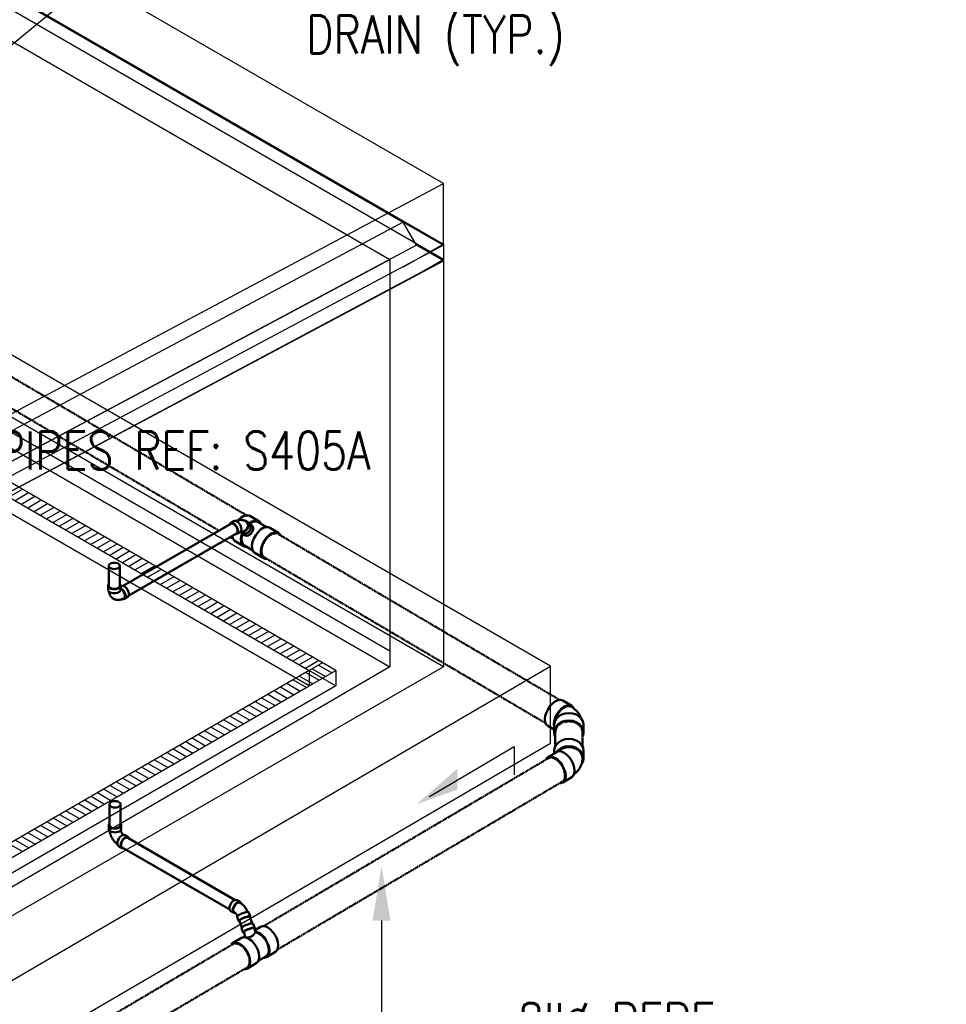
# Model space of a CAD drawing. Header units: inches. Extents: x -18562 to 16489, y -557 to 707.
# Tile 24 of 26: x 1898 to 2192, y -49 to 263. Entities that reach past the tile are written whole.
import ezdxf
from ezdxf import colors
from ezdxf.entities.mleader import LeaderData, LeaderLine
from ezdxf.math import Vec2, Vec3

# ---------------------------------------------------------------- set-up
doc = ezdxf.new("R2010")
doc.units = ezdxf.units.IN
doc.header["$LTSCALE"] = 0.5
doc.header["$MEASUREMENT"] = 0
doc.linetypes.add('Dash - 1_16_', pattern=[0.1875, 0.125, -0.0625])
doc.linetypes.add('Dot 1_32_', pattern=[0.03125, 0, -0.03125])
for name, color, linetype in [('M-DETL-LIGHT', 1, 'Continuous'), ('M-SECT-PATT', 8, 'Continuous'), ('P-PIPE', 3, 'Continuous'), ('P-SANR-FIXT', 6, 'Continuous'), ('S-ANNO-DIMS', 1, 'Continuous')]:
    doc.layers.add(name, color=color, linetype=linetype)
doc.styles.add('Annotative', font='romans.shx', dxfattribs={"width": 0.8, "height": 0.125})

# ---------------------------------------------------------------- blocks, each defined once
blk = doc.blocks.new('Bend - PVC - Sch 40 - DWV_USACE - Standard-1118569-DRAINAGE ISOMETRIC')
at = {"layer": 'P-PIPE', "color": 90, "lineweight": 50}
for p, q in [((2636.02, -279.37), (2633.16, -277.68)), ((2628.47, -285.72), (2630.46, -286.9)), ((2630.46, -285.44), (2630.46, -287.79)), ((2639.78, -287.79), (2639.78, -285.44))]:
    blk.add_line(p, q, dxfattribs=at)
for points in [[(2627.54, -283.63, 0), (2627.66, -282.58, 0), (2627.99, -281.48, 0), (2628.52, -280.4, 0), (2629.2, -279.4, 0), (2630, -278.56, 0), (2630.85, -277.94, 0), (2631.7, -277.57, 0), (2632.5, -277.48, 0), (2633.16, -277.68, 0)], [(2636.7, -280.22, 0), (2636.52, -279.83, 0), (2636, -279.35, 0), (2635.32, -279.15, 0), (2634.53, -279.24, 0), (2633.68, -279.6, 0), (2632.83, -280.23, 0), (2632.03, -281.07, 0), (2631.35, -282.06, 0), (2630.82, -283.15, 0), (2630.49, -284.25, 0), (2630.37, -285.29, 0)], [(2630.72, -284.26, 0), (2630.78, -283.92, 0), (2630.99, -283.27, 0), (2631.27, -282.63, 0), (2631.61, -282.01, 0), (2632.01, -281.42, 0), (2632.45, -280.89, 0), (2632.93, -280.42, 0), (2633.43, -280.04, 0), (2633.93, -279.75, 0), (2634.43, -279.55, 0), (2634.9, -279.46, 0), (2635.34, -279.48, 0), (2635.74, -279.6, 0), (2635.74, -279.6, 0)], [(2639.12, -283.52, 0), (2639.1, -283.46, 0), (2638.96, -283.09, 0), (2638.8, -282.74, 0), (2638.62, -282.41, 0), (2638.43, -282.09, 0), (2638.23, -281.79, 0), (2638.01, -281.5, 0), (2637.78, -281.23, 0), (2637.55, -280.98, 0), (2637.31, -280.75, 0), (2637.06, -280.52, 0), (2636.81, -280.31, 0), (2636.55, -280.12, 0), (2636.29, -279.94, 0), (2636.02, -279.76, 0), (2635.74, -279.6, 0)], [(2628.47, -285.72, 0), (2627.97, -285.26, 0), (2627.65, -284.54, 0), (2627.54, -283.63, 0)], [(2630.46, -285.43, 0), (2630.63, -284.45, 0), (2631.1, -283.54, 0), (2631.84, -282.76, 0), (2632.81, -282.17, 0), (2633.93, -281.8, 0), (2635.14, -281.67, 0), (2636.34, -281.8, 0), (2637.46, -282.18, 0), (2638.43, -282.79, 0), (2639.16, -283.57, 0), (2639.62, -284.48, 0), (2639.78, -285.46, 0)], [(2630.37, -285.29, 0), (2630.46, -286.09, 0)], [(2639.78, -287.8, 0), (2639.62, -286.83, 0), (2639.16, -285.91, 0), (2638.43, -285.13, 0), (2637.46, -284.53, 0), (2636.34, -284.15, 0), (2635.14, -284.01, 0), (2633.93, -284.14, 0), (2632.81, -284.51, 0), (2631.84, -285.11, 0), (2631.1, -285.89, 0), (2630.63, -286.8, 0), (2630.46, -287.77, 0)], [(2630.46, -287.77, 0), (2630.62, -288.75, 0), (2630.83, -289.18, 0)], [(2639.44, -289.12, 0), (2639.61, -288.78, 0), (2639.78, -287.8, 0)]]:
    blk.add_polyline3d(points, dxfattribs=at)
blk = doc.blocks.new('Tee Reducing Sanitary - PVC - Sch 40 - DWV - Standard-V12-DRAINAGE ISOMETRIC')
at = {"layer": 'P-PIPE', "color": 90, "lineweight": 50}
for p, q in [((2536.87, -220.9), (2534.08, -219.24)), ((2539.43, -222.77), (2536.72, -221.15)), ((2534.54, -222.09), (2533.85, -221.55)), ((2543.15, -224.63), (2540.53, -223.09)), ((2529.34, -227.21), (2531.96, -228.75)), ((2531.38, -224.64), (2532.07, -225.18)), ((2532.29, -228.62), (2534.96, -230.2)), ((2535.45, -230.82), (2538.42, -232.6))]:
    blk.add_line(p, q, dxfattribs=at)
for points in [[(2530.36, -220.58, 0), (2531.16, -219.84, 0), (2532.02, -219.31, 0), (2532.86, -219.04, 0), (2533.62, -219.06, 0), (2534.08, -219.24, 0)], [(2534.01, -223.92, 0), (2534.24, -223.46, 0), (2534.36, -222.98, 0), (2534.37, -222.51, 0), (2534.25, -222.08, 0), (2534.03, -221.71, 0), (2533.7, -221.44, 0), (2533.59, -221.4, 0)], [(2537.49, -221.57, 0), (2537.05, -221.02, 0), (2536.42, -220.72, 0), (2535.66, -220.7, 0), (2534.82, -220.97, 0), (2533.96, -221.5, 0), (2533.93, -221.53, 0)], [(2534.08, -221.66, 0), (2534.8, -221.22, 0), (2535.58, -220.97, 0), (2536.3, -220.98, 0), (2536.72, -221.15, 0)], [(2531.26, -224.51, 0), (2531.53, -224.74, 0), (2531.93, -224.9, 0), (2532.37, -224.93, 0), (2532.83, -224.84, 0), (2533.28, -224.63, 0), (2533.68, -224.32, 0), (2534.01, -223.92, 0)], [(2534.69, -224.46, 0), (2534.36, -224.86, 0), (2533.96, -225.18, 0), (2533.51, -225.39, 0), (2533.05, -225.48, 0), (2532.61, -225.44, 0), (2532.21, -225.29, 0), (2532.07, -225.18, 0)], [(2534.54, -222.09, 0), (2534.71, -222.26, 0), (2534.94, -222.62, 0), (2535.05, -223.06, 0), (2535.05, -223.53, 0), (2534.92, -224.01, 0), (2534.69, -224.46, 0)], [(2535.89, -225.28, 0), (2536.62, -224.34, 0), (2537.44, -223.57, 0), (2538.3, -223.04, 0), (2539.14, -222.77, 0), (2539.9, -222.79, 0), (2540.53, -223.09, 0), (2540.54, -223.1, 0)], [(2543.87, -225.58, 0), (2543.78, -225.32, 0), (2543.33, -224.76, 0), (2542.7, -224.45, 0), (2541.94, -224.43, 0), (2541.1, -224.7, 0), (2540.24, -225.23, 0), (2539.41, -226, 0), (2538.68, -226.94, 0)], [(2529.34, -227.21, 0), (2529.17, -227.09, 0), (2528.71, -226.52, 0), (2528.46, -225.73, 0), (2528.45, -225.51, 0)], [(2531.58, -224.92, 0), (2531.41, -225.36, 0), (2531.22, -226.43, 0), (2531.25, -227.39, 0), (2531.5, -228.18, 0), (2531.96, -228.75, 0), (2532.59, -229.05, 0), (2532.97, -229.06, 0)], [(2532.29, -228.62, 0), (2532.12, -228.5, 0), (2531.69, -227.97, 0), (2531.46, -227.23, 0), (2531.43, -226.33, 0), (2531.61, -225.33, 0), (2531.73, -224.99, 0)], [(2535.45, -230.82, 0), (2534.99, -230.25, 0), (2534.74, -229.46, 0), (2534.7, -228.5, 0), (2534.9, -227.43, 0), (2535.3, -226.33, 0), (2535.89, -225.28, 0)], [(2538.68, -226.94, 0), (2538.1, -228, 0), (2537.69, -229.09, 0), (2537.5, -230.16, 0), (2537.53, -231.12, 0), (2537.78, -231.91, 0), (2538.24, -232.48, 0), (2538.87, -232.78, 0), (2539.44, -232.8, 0)]]:
    blk.add_polyline3d(points, dxfattribs=at)
blk = doc.blocks.new('Bend - PVC - Sch 40 - DWV_USACE - Standard-1118570-DRAINAGE ISOMETRIC')
at = {"layer": 'P-PIPE', "color": 90, "lineweight": 50}
for p, q in [((2528.96, -220.89), (2527.9, -221.5)), ((2533.83, -221.53), (2532.98, -220.87)), ((2529.88, -224.93), (2530.94, -224.32)), ((2530.97, -224.3), (2531.52, -224.73))]:
    blk.add_line(p, q, dxfattribs=at)
for points in [[(2528.89, -221.6, 0), (2528.53, -221.45, 0), (2528.19, -221.41, 0), (2527.9, -221.5, 0), (2527.68, -221.71, 0), (2527.54, -222.02, 0)], [(2528.96, -220.89, 0), (2529.25, -220.8, 0), (2529.59, -220.83, 0), (2529.95, -220.99, 0)], [(2532.63, -220.91, 0), (2532.45, -220.81, 0), (2532.27, -220.73, 0), (2532.08, -220.66, 0), (2531.88, -220.6, 0), (2531.69, -220.56, 0), (2531.49, -220.53, 0), (2531.3, -220.51, 0), (2531.1, -220.51, 0), (2530.91, -220.51, 0), (2530.72, -220.53, 0), (2530.54, -220.55, 0), (2530.35, -220.58, 0), (2530.17, -220.63, 0), (2530, -220.68, 0), (2529.83, -220.74, 0), (2529.66, -220.8, 0), (2529.6, -220.83, 0)], [(2529.95, -220.99, 0), (2530.31, -221.25, 0), (2530.65, -221.61, 0), (2530.94, -222.03, 0), (2531.16, -222.5, 0), (2531.3, -222.97, 0), (2531.35, -223.41, 0), (2531.3, -223.8, 0), (2531.16, -224.11, 0), (2530.94, -224.32, 0)], [(2531.03, -224.26, 0), (2531.24, -224.34, 0), (2531.68, -224.37, 0), (2532.14, -224.27, 0), (2532.59, -224.06, 0), (2532.98, -223.74, 0), (2533.31, -223.34, 0), (2533.54, -222.88, 0), (2533.66, -222.4, 0), (2533.66, -221.93, 0), (2533.54, -221.5, 0), (2533.31, -221.14, 0), (2532.98, -220.87, 0)], [(2532.86, -221.05, 0), (2533.22, -221.39, 0), (2533.43, -221.86, 0), (2533.46, -222.41, 0), (2533.29, -222.98, 0), (2532.96, -223.49, 0), (2532.51, -223.88, 0), (2531.98, -224.11, 0), (2531.44, -224.15, 0), (2531.17, -224.06, 0)], [(2532.98, -220.87, 0), (2532.58, -220.72, 0), (2532.16, -220.69, 0)], [(2532.63, -220.91, 0), (2532.81, -221.02, 0), (2532.86, -221.05, 0)], [(2529.12, -224.93, 0), (2529.25, -224.99, 0), (2529.59, -225.02, 0), (2529.88, -224.93, 0), (2530.1, -224.72, 0), (2530.24, -224.41, 0), (2530.29, -224.02, 0), (2530.24, -223.58, 0), (2530.1, -223.11, 0), (2529.88, -222.65, 0), (2529.59, -222.22, 0), (2529.25, -221.86, 0), (2528.89, -221.6, 0)], [(2533.83, -221.53, 0), (2533.99, -221.68, 0), (2534.22, -222.04, 0), (2534.34, -222.47, 0), (2534.34, -222.94, 0), (2534.22, -223.42, 0), (2533.99, -223.88, 0), (2533.67, -224.28, 0), (2533.27, -224.6, 0), (2532.82, -224.82, 0), (2532.36, -224.91, 0), (2531.92, -224.88, 0), (2531.52, -224.73, 0)]]:
    blk.add_polyline3d(points, dxfattribs=at)
blk = doc.blocks.new('Tee Reducing Sanitary - PVC - Sch 40 - DWV - Standard-V13-DRAINAGE ISOMETRIC')
at = {"layer": 'P-PIPE', "color": 90, "lineweight": 50}
for p, q in [((2535.6, -349.85), (2535.06, -348.41)), ((2537.41, -349.38), (2535.59, -350.45)), ((2531.38, -349.87), (2531.94, -351.27)), ((2531.36, -352.94), (2528.55, -354.6)), ((2532.45, -352.65), (2532.27, -352.75)), ((2539.3, -359.02), (2542.12, -357.36)), ((2533.25, -362.59), (2536.07, -360.93)), ((2536.67, -360.23), (2539.14, -358.77))]:
    blk.add_line(p, q, dxfattribs=at)
for points in [[(2534.62, -348.32, 0), (2534.26, -348.37, 0), (2533.83, -348.48, 0), (2533.36, -348.63, 0), (2532.87, -348.82, 0), (2532.42, -349.03, 0), (2532.01, -349.25, 0), (2531.69, -349.46, 0), (2531.47, -349.65, 0), (2531.38, -349.8, 0), (2531.38, -349.87, 0)], [(2535.06, -348.41, 0), (2535.03, -348.38, 0), (2534.88, -348.32, 0), (2534.62, -348.32, 0)], [(2537.41, -349.38, 0), (2538.1, -349.17, 0)], [(2538.1, -349.17, 0), (2538.88, -349.25, 0), (2539.73, -349.61, 0), (2540.58, -350.23, 0), (2541.37, -351.06, 0), (2542.06, -352.05, 0), (2542.59, -353.13, 0), (2542.92, -354.22, 0), (2543.04, -355.26, 0), (2542.94, -356.17, 0), (2542.62, -356.89, 0), (2542.11, -357.37, 0)], [(2532.19, -351.33, 0), (2532.09, -351.33, 0), (2531.94, -351.27, 0), (2531.92, -351.16, 0), (2532.01, -351.01, 0), (2532.23, -350.82, 0), (2532.55, -350.61, 0), (2532.96, -350.39, 0), (2533.41, -350.18, 0), (2533.9, -350, 0), (2534.37, -349.84, 0), (2534.8, -349.74, 0), (2535.16, -349.68, 0)], [(2534.99, -349.78, 0), (2534.56, -349.85, 0), (2534.02, -350.01, 0), (2533.45, -350.22, 0), (2532.92, -350.47, 0), (2532.49, -350.72, 0), (2532.22, -350.95, 0), (2532.13, -351.15, 0)], [(2532.13, -351.15, 0), (2532.19, -351.31, 0), (2532.24, -351.47, 0), (2532.29, -351.63, 0), (2532.34, -351.79, 0), (2532.38, -351.96, 0), (2532.41, -352.13, 0), (2532.44, -352.3, 0), (2532.46, -352.47, 0), (2532.45, -352.65, 0)], [(2535.39, -349.89, 0), (2535.28, -349.79, 0), (2534.99, -349.78, 0)], [(2535.16, -349.68, 0), (2535.42, -349.68, 0), (2535.57, -349.74, 0), (2535.6, -349.85, 0), (2535.5, -350, 0), (2535.45, -350.04, 0)], [(2535.82, -351.13, 0), (2535.51, -350.2, 0), (2535.41, -349.93, 0), (2535.38, -349.86, 0)], [(2538.62, -359.24, 0), (2539.29, -359.03, 0), (2539.81, -358.55, 0), (2540.13, -357.83, 0), (2540.23, -356.92, 0), (2540.11, -355.88, 0), (2539.77, -354.79, 0), (2539.24, -353.71, 0), (2538.56, -352.72, 0), (2537.77, -351.88, 0), (2536.92, -351.27, 0), (2536.07, -350.9, 0), (2535.73, -350.87, 0)], [(2535.82, -351.13, 0), (2536.13, -351.17, 0), (2536.92, -351.5, 0), (2537.71, -352.08, 0), (2538.46, -352.86, 0), (2539.1, -353.79, 0), (2539.59, -354.8, 0), (2539.91, -355.83, 0), (2540.02, -356.8, 0), (2539.92, -357.65, 0), (2539.63, -358.33, 0), (2539.14, -358.77, 0)], [(2529.23, -354.39, 0), (2528.56, -354.6, 0), (2528.08, -355.04, 0)], [(2532.57, -362.8, 0), (2533.24, -362.59, 0), (2533.76, -362.12, 0), (2534.08, -361.4, 0), (2534.18, -360.49, 0), (2534.06, -359.45, 0), (2533.72, -358.35, 0), (2533.19, -357.27, 0), (2532.51, -356.28, 0), (2531.72, -355.45, 0), (2530.87, -354.83, 0), (2530.02, -354.47, 0), (2529.23, -354.39, 0)], [(2531.36, -352.95, 0), (2531.37, -352.94, 0), (2532.05, -352.73, 0)], [(2532.05, -352.73, 0), (2532.83, -352.81, 0), (2533.68, -353.17, 0), (2534.53, -353.79, 0), (2535.32, -354.62, 0), (2536.01, -355.61, 0), (2536.54, -356.69, 0), (2536.87, -357.79, 0), (2536.99, -358.83, 0), (2536.89, -359.74, 0), (2536.57, -360.46, 0), (2536.06, -360.94, 0)], [(2538.4, -359.21, 0), (2538.62, -359.24, 0)], [(2532.35, -362.78, 0), (2532.57, -362.8, 0)]]:
    blk.add_polyline3d(points, dxfattribs=at)
blk.add_arc((2533.21, -349.83), 2.92, 254.8467, 333.4546, dxfattribs=at)
blk = doc.blocks.new('Bend - PVC - Sch 40 - DWV_USACE - Standard-1118571-DRAINAGE ISOMETRIC')
at = {"layer": 'P-PIPE', "color": 90, "lineweight": 50}
for p, q in [((2531.01, -341.58), (2529.95, -340.97)), ((2527.97, -344.4), (2529.03, -345.01)), ((2529.97, -346.26), (2530.5, -347.61)), ((2534.19, -346.18), (2533.66, -344.81))]:
    blk.add_line(p, q, dxfattribs=at)
for points in [[(2527.97, -344.4, 0), (2527.75, -344.19, 0), (2527.61, -343.88, 0), (2527.56, -343.49, 0), (2527.61, -343.05, 0), (2527.75, -342.58, 0), (2527.97, -342.11, 0), (2528.26, -341.69, 0), (2528.6, -341.33, 0), (2528.96, -341.07, 0)], [(2530.02, -341.68, 0), (2529.66, -341.95, 0), (2529.32, -342.3, 0), (2529.03, -342.73, 0), (2528.81, -343.19, 0), (2528.67, -343.66, 0), (2528.62, -344.11, 0), (2528.67, -344.5, 0), (2528.81, -344.81, 0), (2529.03, -345.01, 0), (2529.32, -345.1, 0), (2529.49, -345.08, 0)], [(2530.02, -341.87, 0), (2529.6, -342.2, 0), (2529.23, -342.66, 0), (2528.95, -343.2, 0), (2528.8, -343.75, 0), (2528.8, -344.25, 0), (2528.95, -344.63, 0), (2529.23, -344.85, 0)], [(2528.96, -341.07, 0), (2529.32, -340.92, 0), (2529.66, -340.88, 0), (2529.95, -340.97, 0)], [(2531.37, -342.1, 0), (2531.23, -341.79, 0), (2531.01, -341.58, 0), (2530.72, -341.49, 0), (2530.38, -341.53, 0), (2530.02, -341.68, 0)], [(2530.82, -341.74, 0), (2530.45, -341.71, 0), (2530.02, -341.87, 0)], [(2530.82, -341.74, 0), (2531.03, -341.86, 0), (2531.16, -341.95, 0), (2531.29, -342.04, 0), (2531.41, -342.13, 0), (2531.54, -342.22, 0), (2531.66, -342.32, 0), (2531.77, -342.43, 0), (2531.89, -342.53, 0), (2532, -342.64, 0), (2532.1, -342.75, 0), (2532.21, -342.87, 0), (2532.31, -342.99, 0), (2532.41, -343.11, 0), (2532.51, -343.23, 0), (2532.6, -343.36, 0), (2532.69, -343.48, 0), (2532.78, -343.61, 0), (2532.87, -343.75, 0), (2532.95, -343.88, 0), (2533.03, -344.02, 0), (2533.1, -344.15, 0), (2533.18, -344.29, 0), (2533.25, -344.43, 0), (2533.31, -344.58, 0), (2533.37, -344.72, 0)], [(2529.23, -344.85, 0), (2529.25, -344.87, 0), (2529.25, -344.87, 0), (2529.26, -344.88, 0), (2529.29, -344.91, 0), (2529.33, -344.94, 0), (2529.37, -344.98, 0), (2529.42, -345.02, 0), (2529.46, -345.06, 0), (2529.51, -345.1, 0), (2529.55, -345.15, 0), (2529.6, -345.2, 0), (2529.64, -345.25, 0), (2529.69, -345.31, 0), (2529.73, -345.36, 0), (2529.78, -345.42, 0), (2529.82, -345.48, 0), (2529.86, -345.55, 0), (2529.9, -345.61, 0), (2529.94, -345.67, 0), (2529.98, -345.74, 0), (2530.02, -345.81, 0), (2530.06, -345.87, 0), (2530.09, -345.94, 0), (2530.11, -345.99, 0)], [(2530.6, -345.63, 0), (2530.28, -345.84, 0), (2530.06, -346.02, 0), (2529.97, -346.17, 0), (2529.97, -346.26, 0)], [(2533.66, -344.81, 0), (2533.64, -344.77, 0), (2533.5, -344.71, 0), (2533.23, -344.71, 0), (2532.87, -344.77, 0), (2532.44, -344.88, 0), (2531.96, -345.03, 0), (2531.48, -345.21, 0), (2531.02, -345.42, 0), (2530.62, -345.63, 0)], [(2531.13, -347, 0), (2531.54, -346.79, 0), (2531.99, -346.58, 0), (2532.48, -346.4, 0), (2532.95, -346.25, 0), (2533.38, -346.14, 0), (2533.74, -346.08, 0), (2534.01, -346.08, 0), (2534.16, -346.14, 0), (2534.19, -346.24, 0), (2534.11, -346.37, 0)], [(2530.73, -347.7, 0), (2530.68, -347.7, 0), (2530.53, -347.65, 0), (2530.5, -347.54, 0), (2530.59, -347.39, 0), (2530.81, -347.21, 0), (2531.13, -347, 0)]]:
    blk.add_polyline3d(points, dxfattribs=at)
blk = doc.blocks.new('Bend - PVC - Sch 40 - DWV_USACE - Standard-V1-DRAINAGE ISOMETRIC')
at = {"layer": 'P-PIPE', "color": 90, "lineweight": 50}
for p, q in [((1702.8, 212.65), (1702.8, 211.43)), ((1706.76, 211.43), (1706.76, 212.65)), ((1707.02, 212.51), (1706.77, 212.36)), ((1707.94, 208.46), (1709, 209.08))]:
    blk.add_line(p, q, dxfattribs=at)
for points in [[(1703.06, 213.22, 0), (1702.87, 212.95, 0), (1702.8, 212.65, 0), (1702.87, 212.36, 0), (1703.07, 212.08, 0), (1703.38, 211.85, 0)], [(1703.38, 211.85, 0), (1703.79, 211.66, 0), (1704.27, 211.55, 0), (1704.78, 211.51, 0), (1705.29, 211.55, 0), (1705.77, 211.66, 0), (1706.18, 211.85, 0), (1706.49, 212.08, 0), (1706.69, 212.36, 0), (1706.76, 212.65, 0), (1706.69, 212.95, 0), (1706.53, 213.17, 0)], [(1707.02, 212.51, 0), (1707.31, 212.59, 0), (1707.64, 212.56, 0), (1708.01, 212.41, 0)], [(1708.01, 212.41, 0), (1708.37, 212.14, 0), (1708.71, 211.79, 0), (1709, 211.36, 0), (1709.22, 210.9, 0), (1709.36, 210.43, 0), (1709.41, 209.98, 0), (1709.36, 209.59, 0), (1709.22, 209.28, 0), (1709, 209.08, 0), (1708.99, 209.08, 0)], [(1703.38, 210.62, 0), (1703.07, 210.86, 0), (1702.87, 211.13, 0), (1702.8, 211.43, 0), (1702.8, 211.43, 0)], [(1704.54, 208.51, 0), (1704.38, 208.61, 0), (1704.22, 208.73, 0), (1704.08, 208.85, 0), (1703.94, 208.98, 0), (1703.81, 209.12, 0), (1703.7, 209.26, 0), (1703.59, 209.41, 0), (1703.5, 209.56, 0), (1703.41, 209.72, 0), (1703.34, 209.88, 0), (1703.27, 210.03, 0), (1703.22, 210.2, 0), (1703.17, 210.36, 0), (1703.13, 210.52, 0), (1703.09, 210.68, 0), (1703.07, 210.84, 0), (1703.07, 210.86, 0)], [(1706.76, 211.43, 0), (1706.69, 211.13, 0), (1706.49, 210.86, 0), (1706.18, 210.62, 0), (1705.77, 210.44, 0), (1705.29, 210.33, 0), (1704.78, 210.29, 0), (1704.27, 210.33, 0), (1703.79, 210.44, 0), (1703.38, 210.62, 0)], [(1706.95, 211.79, 0), (1706.79, 211.86, 0)], [(1707.31, 208.41, 0), (1707.65, 208.38, 0), (1707.94, 208.46, 0), (1708.16, 208.67, 0), (1708.3, 208.98, 0), (1708.34, 209.37, 0), (1708.3, 209.82, 0), (1708.16, 210.29, 0), (1707.94, 210.75, 0), (1707.65, 211.17, 0), (1707.31, 211.53, 0), (1706.95, 211.79, 0)], [(1707.74, 208.63, 0), (1708.02, 208.85, 0), (1708.16, 209.23, 0), (1708.16, 209.72, 0), (1708.02, 210.27, 0), (1707.74, 210.81, 0), (1707.37, 211.28, 0), (1706.95, 211.61, 0)], [(1704.54, 208.51, 0), (1704.71, 208.42, 0), (1704.88, 208.34, 0), (1705.06, 208.28, 0), (1705.24, 208.22, 0), (1705.43, 208.18, 0), (1705.61, 208.16, 0), (1705.79, 208.14, 0), (1705.97, 208.13, 0), (1706.15, 208.14, 0), (1706.32, 208.15, 0), (1706.49, 208.18, 0), (1706.66, 208.21, 0), (1706.82, 208.25, 0), (1706.98, 208.29, 0), (1707.14, 208.35, 0), (1707.29, 208.4, 0), (1707.44, 208.47, 0), (1707.59, 208.54, 0), (1707.73, 208.61, 0), (1707.74, 208.63, 0)]]:
    blk.add_polyline3d(points, dxfattribs=at)
blk.add_arc((1706.59, 211.11), 0.613, 54.8013, 71.9437, dxfattribs=at)
blk = doc.blocks.new('Bend - PVC - Sch 40 - DWV_USACE - Standard-V25-DRAINAGE ISOMETRIC')
at = {"layer": 'P-PIPE', "color": 90, "lineweight": 50}
for p, q in [((2631.3, -294.02), (2628.47, -295.69)), ((2630.46, -293.62), (2630.46, -294.51)), ((2639.78, -295.96), (2639.78, -293.62)), ((2633.2, -303.71), (2636.02, -302.04))]:
    blk.add_line(p, q, dxfattribs=at)
for points in [[(2630.46, -293.64, 0), (2630.62, -292.66, 0), (2631.08, -291.75, 0), (2631.81, -290.96, 0), (2632.77, -290.36, 0), (2633.9, -289.98, 0), (2635.1, -289.85, 0), (2636.31, -289.97, 0), (2637.43, -290.34, 0), (2638.4, -290.94, 0), (2639.14, -291.72, 0), (2639.61, -292.63, 0), (2639.78, -293.6, 0)], [(2639.78, -295.95, 0), (2639.61, -294.97, 0), (2639.14, -294.06, 0), (2638.4, -293.28, 0), (2637.43, -292.69, 0), (2636.31, -292.31, 0), (2635.1, -292.19, 0), (2633.9, -292.32, 0), (2632.77, -292.7, 0), (2631.81, -293.31, 0), (2631.08, -294.09, 0), (2631.04, -294.17, 0)], [(2639.43, -295.95, 0), (2639.37, -295.37, 0), (2639.19, -294.81, 0), (2638.9, -294.29, 0), (2638.51, -293.8, 0), (2638.03, -293.38, 0), (2637.46, -293.03, 0), (2636.83, -292.76, 0), (2636.16, -292.57, 0), (2635.46, -292.48, 0), (2634.74, -292.48, 0), (2634.04, -292.58, 0), (2633.37, -292.77, 0), (2632.75, -293.05, 0), (2632.19, -293.4, 0), (2631.71, -293.83, 0), (2631.64, -293.91, 0)], [(2634.12, -301.61, 0), (2634.01, -300.57, 0), (2633.67, -299.47, 0), (2633.15, -298.39, 0), (2632.46, -297.39, 0), (2631.67, -296.55, 0), (2630.81, -295.92, 0), (2629.96, -295.56, 0), (2629.17, -295.47, 0), (2628.49, -295.67, 0), (2627.97, -296.15, 0), (2627.82, -296.49, 0)], [(2631.3, -294.02, 0), (2631.32, -294.01, 0), (2632, -293.8, 0), (2632.79, -293.89, 0), (2633.64, -294.26, 0), (2634.49, -294.88, 0), (2635.29, -295.72, 0), (2635.97, -296.72, 0), (2636.5, -297.8, 0), (2636.84, -298.91, 0), (2636.95, -299.95, 0)], [(2639.43, -295.96, 0), (2639.42, -296.37, 0), (2639.38, -296.78, 0), (2639.31, -297.18, 0), (2639.21, -297.57, 0), (2639.1, -297.95, 0), (2638.96, -298.32, 0), (2638.8, -298.67, 0), (2638.62, -299, 0), (2638.43, -299.32, 0), (2638.23, -299.62, 0), (2638.01, -299.9, 0), (2637.78, -300.17, 0), (2637.55, -300.42, 0), (2637.31, -300.66, 0), (2637.06, -300.88, 0), (2636.81, -301.09, 0), (2636.71, -301.17, 0)], [(2639.12, -297.88, 0), (2639.16, -297.83, 0), (2639.62, -296.92, 0), (2639.78, -295.95, 0)], [(2632.23, -303.9, 0), (2632.5, -303.92, 0), (2633.17, -303.72, 0), (2633.69, -303.24, 0), (2634.02, -302.53, 0), (2634.12, -301.61, 0)], [(2636.95, -299.95, 0), (2636.85, -300.86, 0), (2636.52, -301.58, 0), (2636.02, -302.04, 0)]]:
    blk.add_polyline3d(points, dxfattribs=at)
blk = doc.blocks.new('Bend - PVC - Sch 40 - DWV_USACE - Standard-V18-DRAINAGE ISOMETRIC')
at = {"layer": 'P-PIPE', "color": 90, "lineweight": 50}
for p, q in [((2353.53, -395.53), (2353.53, -396.75)), ((2357.48, -396.75), (2357.48, -395.53)), ((2359.72, -399.4), (2358.63, -398.78)), ((2356.68, -402.22), (2357.74, -402.83))]:
    blk.add_line(p, q, dxfattribs=at)
for points in [[(2353.74, -395.03, 0), (2353.59, -395.23, 0), (2353.53, -395.53, 0), (2353.59, -395.82, 0), (2353.79, -396.1, 0), (2354.11, -396.34, 0), (2354.52, -396.52, 0), (2354.99, -396.63, 0), (2355.5, -396.67, 0), (2356.02, -396.63, 0), (2356.49, -396.52, 0), (2356.9, -396.34, 0)], [(2356.9, -396.34, 0), (2357.22, -396.1, 0), (2357.42, -395.82, 0), (2357.48, -395.53, 0), (2357.42, -395.23, 0), (2357.27, -395.03, 0)], [(2356.9, -397.56, 0), (2356.49, -397.74, 0), (2356.02, -397.86, 0), (2355.5, -397.9, 0), (2354.99, -397.86, 0), (2354.52, -397.74, 0), (2354.11, -397.56, 0), (2353.79, -397.32, 0), (2353.59, -397.05, 0), (2353.53, -396.76, 0)], [(2353.79, -397.32, 0), (2353.8, -397.39, 0), (2353.82, -397.55, 0), (2353.85, -397.71, 0), (2353.88, -397.86, 0), (2353.92, -398.02, 0), (2353.96, -398.18, 0), (2354, -398.33, 0), (2354.05, -398.49, 0), (2354.1, -398.64, 0), (2354.16, -398.79, 0), (2354.22, -398.94, 0), (2354.28, -399.09, 0), (2354.35, -399.24, 0), (2354.42, -399.38, 0), (2354.49, -399.53, 0), (2354.57, -399.67, 0), (2354.65, -399.81, 0), (2354.74, -399.95, 0), (2354.83, -400.09, 0), (2354.92, -400.23, 0), (2355.01, -400.36, 0), (2355.11, -400.49, 0), (2355.21, -400.62, 0), (2355.31, -400.74, 0), (2355.41, -400.87, 0), (2355.52, -400.99, 0), (2355.63, -401.1, 0), (2355.75, -401.22, 0), (2355.86, -401.33, 0), (2355.98, -401.43, 0), (2356.1, -401.54, 0), (2356.23, -401.64, 0), (2356.32, -401.71, 0)], [(2356.68, -402.22, 0), (2356.68, -402.22, 0), (2356.46, -402.01, 0), (2356.32, -401.7, 0), (2356.27, -401.31, 0), (2356.32, -400.87, 0), (2356.46, -400.4, 0), (2356.68, -399.93, 0), (2356.97, -399.51, 0), (2357.31, -399.15, 0), (2357.67, -398.89, 0)], [(2357.48, -396.75, 0), (2357.42, -397.05, 0), (2357.22, -397.32, 0), (2356.9, -397.56, 0)], [(2357.32, -397.19, 0), (2357.33, -397.25, 0), (2357.35, -397.32, 0), (2357.37, -397.39, 0), (2357.4, -397.46, 0), (2357.42, -397.53, 0), (2357.45, -397.6, 0), (2357.48, -397.68, 0), (2357.52, -397.75, 0), (2357.55, -397.82, 0), (2357.59, -397.9, 0), (2357.63, -397.97, 0), (2357.67, -398.04, 0), (2357.71, -398.11, 0), (2357.76, -398.18, 0), (2357.8, -398.24, 0), (2357.85, -398.31, 0), (2357.89, -398.37, 0), (2357.94, -398.44, 0), (2357.99, -398.5, 0), (2358.04, -398.55, 0), (2358.09, -398.61, 0), (2358.19, -398.72, 0)], [(2357.67, -398.89, 0), (2358.03, -398.73, 0), (2358.37, -398.7, 0), (2358.63, -398.78, 0)], [(2358.73, -399.5, 0), (2358.37, -399.76, 0), (2358.03, -400.12, 0), (2357.74, -400.55, 0), (2357.52, -401.01, 0), (2357.38, -401.48, 0), (2357.33, -401.92, 0), (2357.38, -402.32, 0), (2357.52, -402.62, 0), (2357.74, -402.83, 0), (2358.03, -402.92, 0), (2358.19, -402.9, 0)], [(2360, -399.85, 0), (2359.94, -399.61, 0), (2359.72, -399.4, 0), (2359.43, -399.31, 0), (2359.09, -399.35, 0), (2358.73, -399.5, 0)]]:
    blk.add_polyline3d(points, dxfattribs=at)
blk = doc.blocks.new('Mechanical_Box_G_rvt-1-DRAINAGE ISOMETRIC')
at = {"layer": 'M-DETL-LIGHT'}
for p, q in [((1898.97, 114.2), (1894.73, 111.75)), ((1900.97, 113.05), (1896.73, 110.6)), ((1902.97, 111.89), (1898.73, 109.44)), ((1904.97, 110.74), (1900.73, 108.29)), ((1906.97, 109.58), (1902.73, 107.13)), ((1908.97, 108.43), (1904.73, 105.98)), ((1910.97, 107.27), (1906.73, 104.82)), ((1912.97, 106.12), (1908.73, 103.67)), ((1914.97, 104.96), (1910.73, 102.51)), ((1916.97, 103.81), (1912.73, 101.36)), ((1918.97, 102.65), (1914.73, 100.2)), ((1920.97, 101.5), (1916.73, 99.05)), ((1922.97, 100.34), (1918.73, 97.9)), ((1924.97, 99.19), (1920.73, 96.74)), ((1926.97, 98.04), (1922.73, 95.59)), ((1928.97, 96.88), (1924.73, 94.43)), ((1930.97, 95.73), (1926.73, 93.28)), ((1932.97, 94.57), (1928.73, 92.12)), ((1934.97, 93.42), (1930.73, 90.97)), ((1936.97, 92.26), (1932.73, 89.81)), ((1938.97, 91.11), (1934.73, 88.66)), ((1940.97, 89.95), (1936.73, 87.5)), ((1942.97, 88.8), (1938.73, 86.35)), ((1944.97, 87.64), (1940.73, 85.19)), ((1946.97, 86.49), (1942.73, 84.04)), ((1948.97, 85.33), (1944.73, 82.88)), ((1950.97, 84.18), (1946.73, 81.73)), ((1952.97, 83.02), (1948.73, 80.57)), ((1954.97, 81.87), (1950.73, 79.42)), ((1956.97, 80.71), (1952.73, 78.27)), ((1958.97, 79.56), (1954.73, 77.11)), ((1960.97, 78.41), (1956.73, 75.96)), ((1962.97, 77.25), (1958.73, 74.8)), ((1964.97, 76.1), (1960.73, 73.65)), ((1966.97, 74.94), (1962.73, 72.49)), ((1968.97, 73.79), (1964.73, 71.34)), ((1970.97, 72.63), (1966.73, 70.18)), ((1972.97, 71.48), (1968.73, 69.03)), ((1974.97, 70.32), (1970.73, 67.87)), ((1976.97, 69.17), (1972.73, 66.72)), ((1978.97, 68.01), (1974.73, 65.56)), ((1980.97, 66.86), (1976.73, 64.41)), ((1982.97, 65.7), (1978.73, 63.25)), ((1984.97, 64.55), (1980.73, 62.1)), ((1986.97, 63.39), (1982.73, 60.94)), ((1988.97, 62.24), (1984.73, 59.79)), ((1990.97, 61.08), (1986.73, 58.64)), ((1992.97, 59.93), (1988.73, 57.48)), ((1988.82, 56.21), (1993.07, 53.76)), ((1994.12, 59.27), (1989.87, 56.82)), ((1990.82, 57.37), (1995.07, 54.92)), ((1992.82, 58.52), (1997.07, 56.07)), ((1984.82, 53.9), (1989.07, 51.45)), ((1986.82, 55.06), (1991.07, 52.61)), ((1978.82, 50.44), (1983.07, 47.99)), ((1980.82, 51.59), (1985.07, 49.14)), ((1982.82, 52.75), (1987.07, 50.3)), ((1972.82, 46.97), (1977.07, 44.52)), ((1974.82, 48.13), (1979.07, 45.68)), ((1976.82, 49.28), (1981.07, 46.83)), ((1968.82, 44.67), (1973.07, 42.22)), ((1970.82, 45.82), (1975.07, 43.37)), ((1962.82, 41.2), (1967.07, 38.75)), ((1964.82, 42.36), (1969.07, 39.91)), ((1966.82, 43.51), (1971.07, 41.06)), ((1956.82, 37.74), (1961.07, 35.29)), ((1958.82, 38.89), (1963.07, 36.44)), ((1960.82, 40.05), (1965.07, 37.6)), ((1952.82, 35.43), (1957.07, 32.98)), ((1954.82, 36.58), (1959.07, 34.13)), ((1946.82, 31.96), (1951.07, 29.51)), ((1948.82, 33.12), (1953.07, 30.67)), ((1950.82, 34.27), (1955.07, 31.82)), ((1940.82, 28.5), (1945.07, 26.05)), ((1942.82, 29.65), (1947.07, 27.2)), ((1944.82, 30.81), (1949.07, 28.36)), ((1934.82, 25.04), (1939.07, 22.59)), ((1936.82, 26.19), (1941.07, 23.74)), ((1938.82, 27.34), (1943.07, 24.9)), ((1930.82, 22.73), (1935.07, 20.28)), ((1932.82, 23.88), (1937.07, 21.43)), ((1924.82, 19.26), (1929.07, 16.81)), ((1926.82, 20.42), (1931.07, 17.97)), ((1928.82, 21.57), (1933.07, 19.12)), ((1918.82, 15.8), (1923.07, 13.35)), ((1920.82, 16.95), (1925.07, 14.5)), ((1922.82, 18.11), (1927.07, 15.66)), ((1914.82, 13.49), (1919.07, 11.04)), ((1916.82, 14.64), (1921.07, 12.19)), ((1908.82, 10.02), (1913.07, 7.57)), ((1910.82, 11.18), (1915.07, 8.73)), ((1912.82, 12.33), (1917.07, 9.88)), ((1902.82, 6.56), (1907.07, 4.11)), ((1904.82, 7.71), (1909.07, 5.27)), ((1906.82, 8.87), (1911.07, 6.42)), ((1898.82, 4.25), (1903.07, 1.8)), ((1900.82, 5.41), (1905.07, 2.96)), ((1894.82, 1.94), (1899.07, -0.51)), ((1896.82, 3.1), (1901.07, 0.65))]:
    blk.add_line(p, q, dxfattribs=at)
at = {"layer": 'P-PIPE', "color": 90, "linetype": 'Dash - 1_16_', "lineweight": 50}
for p, q in [((1969.99, 106), (1844.25, 180.11)), ((1839.87, 172.68), (1961.15, 101.2)), ((2069.23, 47.51), (1979.95, 100.12)), ((1965.02, 98.92), (1965.67, 98.54)), ((1975.63, 92.67), (2064.85, 40.08)), ((2067.86, 37.22), (2067.86, 32.83)), ((2076.48, 32.83), (2076.48, 37.22)), ((2065.7, 29.02), (1975.41, -24.19)), ((1979.79, -31.62), (2070.08, 21.59)), ((1965.76, -29.87), (1839.71, -104.17)), ((1844.09, -111.6), (1970.14, -37.31))]:
    blk.add_line(p, q, dxfattribs=at)
at = {"layer": 'P-PIPE', "color": 90, "lineweight": 50}
for p, q in [((1965.07, 103.3), (1930.95, 83.61)), ((1932.71, 80.58), (1966.82, 100.27)), ((1926.38, 89.96), (1926.38, 83.69)), ((1929.88, 83.69), (1929.88, 89.96)), ((1926.61, 14.41), (1926.61, 7.88)), ((1930.11, 7.88), (1930.11, 14.41)), ((1966.44, -15.9), (1932.38, 3.76)), ((1930.63, 0.73), (1964.69, -18.94)), ((1971.82, -23.29), (1971.04, -21.29)), ((1967.76, -22.52), (1968.56, -24.56))]:
    blk.add_line(p, q, dxfattribs=at)
for points in [[(1965.07, 103.3, 0), (1965.32, 103.38, 0), (1965.62, 103.35, 0), (1965.94, 103.22, 0)], [(1965.94, 103.22, 0), (1966.26, 102.98, 0), (1966.56, 102.67, 0), (1966.82, 102.29, 0), (1967.01, 101.88, 0), (1967.14, 101.47, 0), (1967.18, 101.07, 0)], [(1967.18, 101.07, 0), (1967.14, 100.73, 0), (1967.01, 100.46, 0), (1966.82, 100.27, 0)], [(1926.9, 90.68, 0), (1926.62, 90.47, 0), (1926.44, 90.22, 0), (1926.38, 89.96, 0), (1926.44, 89.7, 0), (1926.62, 89.46, 0), (1926.9, 89.25, 0)], [(1929.37, 90.68, 0), (1929.01, 90.84, 0), (1928.59, 90.94, 0), (1928.13, 90.97, 0), (1927.68, 90.94, 0), (1927.26, 90.84, 0), (1926.9, 90.68, 0)], [(1929.37, 89.25, 0), (1929.65, 89.46, 0), (1929.83, 89.7, 0), (1929.88, 89.96, 0), (1929.83, 90.22, 0), (1929.65, 90.47, 0), (1929.37, 90.68, 0)], [(1926.9, 89.25, 0), (1927.26, 89.09, 0), (1927.68, 88.99, 0), (1928.13, 88.95, 0), (1928.59, 88.99, 0), (1929.01, 89.09, 0), (1929.37, 89.25, 0)], [(1926.9, 82.97, 0), (1926.62, 83.18, 0), (1926.44, 83.43, 0), (1926.39, 83.68, 0)], [(1929.37, 82.97, 0), (1929.01, 82.81, 0), (1928.59, 82.71, 0), (1928.13, 82.68, 0), (1927.68, 82.71, 0), (1927.26, 82.81, 0), (1926.9, 82.97, 0)], [(1929.88, 83.69, 0), (1929.83, 83.43, 0), (1929.65, 83.18, 0), (1929.37, 82.97, 0)], [(1927.12, 15.13, 0), (1926.84, 14.92, 0), (1926.67, 14.67, 0), (1926.61, 14.41, 0), (1926.67, 14.15, 0), (1926.84, 13.91, 0), (1927.12, 13.7, 0)], [(1929.59, 15.13, 0), (1929.23, 15.29, 0), (1928.81, 15.39, 0), (1928.36, 15.42, 0), (1927.9, 15.39, 0), (1927.48, 15.29, 0), (1927.12, 15.13, 0)], [(1927.12, 13.7, 0), (1927.48, 13.54, 0), (1927.9, 13.44, 0), (1928.36, 13.4, 0), (1928.81, 13.44, 0), (1929.23, 13.54, 0), (1929.59, 13.7, 0)], [(1929.59, 13.7, 0), (1929.87, 13.91, 0), (1930.05, 14.15, 0), (1930.11, 14.41, 0), (1930.05, 14.67, 0), (1929.87, 14.92, 0), (1929.59, 15.13, 0)], [(1927.12, 7.17, 0), (1926.84, 7.38, 0), (1926.67, 7.62, 0), (1926.61, 7.88, 0)], [(1929.59, 7.17, 0), (1929.23, 7.01, 0), (1928.81, 6.9, 0), (1928.36, 6.87, 0), (1927.9, 6.9, 0), (1927.48, 7.01, 0), (1927.12, 7.17, 0)], [(1930.09, 7.87, 0), (1930.03, 7.61, 0), (1929.86, 7.37, 0), (1929.58, 7.16, 0)], [(1930.26, 1.53, 0), (1930.31, 1.93, 0), (1930.43, 2.34, 0), (1930.63, 2.75, 0), (1930.88, 3.13, 0), (1931.18, 3.44, 0), (1931.5, 3.67, 0)], [(1931.5, 3.67, 0), (1931.82, 3.81, 0), (1932.12, 3.84, 0), (1932.37, 3.76, 0)], [(1930.63, 0.73, 0), (1930.43, 0.91, 0), (1930.31, 1.19, 0), (1930.26, 1.53, 0)], [(1970.63, -21.17, 0), (1970.31, -21.22, 0), (1969.93, -21.32, 0), (1969.51, -21.45, 0), (1969.09, -21.61, 0), (1968.68, -21.79, 0), (1968.32, -21.98, 0)], [(1971.04, -21.29, 0), (1971, -21.22, 0), (1970.87, -21.17, 0), (1970.63, -21.17, 0)], [(1968.32, -21.98, 0), (1968.04, -22.16, 0), (1967.85, -22.33, 0), (1967.76, -22.46, 0), (1967.76, -22.52, 0)]]:
    blk.add_polyline3d(points, dxfattribs=at)
at = {"layer": 'P-PIPE', "color": 90, "linetype": 'Dot 1_32_', "lineweight": 50}
for points in [[(1974.77, 94.62, 0), (1974.88, 95.59, 0), (1975.2, 96.61, 0), (1975.69, 97.61, 0), (1976.32, 98.53, 0), (1977.06, 99.31, 0), (1977.85, 99.88, 0)], [(1977.85, 99.88, 0), (1978.64, 100.22, 0), (1979.37, 100.29, 0), (1979.95, 100.12, 0)], [(1975.64, 92.66, 0), (1975.16, 93.1, 0), (1974.87, 93.77, 0), (1974.77, 94.62, 0)], [(2067.86, 37.22, 0), (2068.01, 38.12, 0), (2068.44, 38.97, 0), (2069.12, 39.69, 0), (2070.02, 40.24, 0), (2071.06, 40.59, 0), (2072.17, 40.71, 0)], [(2072.17, 40.71, 0), (2073.29, 40.59, 0), (2074.33, 40.24, 0), (2075.22, 39.69, 0), (2075.91, 38.97, 0), (2076.34, 38.12, 0), (2076.48, 37.22, 0)], [(2065.7, 29.02, 0), (2066.33, 29.22, 0), (2067.07, 29.15, 0), (2067.85, 28.81, 0)], [(2067.85, 28.81, 0), (2068.64, 28.23, 0), (2069.38, 27.46, 0), (2070.02, 26.54, 0), (2070.51, 25.53, 0), (2070.82, 24.51, 0), (2070.93, 23.55, 0)], [(2070.93, 23.55, 0), (2070.84, 22.7, 0), (2070.54, 22.03, 0), (2070.07, 21.59, 0)], [(1965.76, -29.87, 0), (1966.4, -29.68, 0), (1967.13, -29.75, 0), (1967.92, -30.09, 0)], [(1967.92, -30.09, 0), (1968.71, -30.66, 0), (1969.45, -31.44, 0), (1970.09, -32.36, 0), (1970.58, -33.36, 0), (1970.89, -34.38, 0), (1971, -35.35, 0)], [(1971, -35.35, 0), (1970.91, -36.2, 0), (1970.61, -36.87, 0), (1970.13, -37.31, 0)]]:
    blk.add_polyline3d(points, dxfattribs=at)
at = {"layer": 'P-SANR-FIXT', "color": 1}
for p, q in [((1998.36, 56.82), (1620.97, 274.7)), ((1616.73, 272.25), (1989.87, 56.82)), ((1621.56, 269.46), (1998.36, 51.92)), ((1989.87, 51.92), (1616.73, 267.36)), ((1989.87, 56.82), (1586.82, -175.88)), ((1591.07, -178.33), (1998.36, 56.82)), ((1989.87, 56.82), (1989.87, 51.92)), ((1998.36, 56.82), (1998.36, 51.92)), ((1586.82, -180.78), (1989.87, 51.92)), ((1998.36, 51.92), (1591.07, -183.23))]:
    blk.add_line(p, q, dxfattribs=at)
at = {"layer": 'P-PIPE', "color": 90, "lineweight": 50}
for name, p in [('Bend - PVC - Sch 40 - DWV_USACE - Standard-1118570-DRAINAGE ISOMETRIC', (-562.95, 325.01)), ('Tee Reducing Sanitary - PVC - Sch 40 - DWV - Standard-V12-DRAINAGE ISOMETRIC', (-562.95, 325.01)), ('Bend - PVC - Sch 40 - DWV_USACE - Standard-V1-DRAINAGE ISOMETRIC', (223.36, -128.97)), ('Bend - PVC - Sch 40 - DWV_USACE - Standard-1118569-DRAINAGE ISOMETRIC', (-562.95, 325.01)), ('Bend - PVC - Sch 40 - DWV_USACE - Standard-V25-DRAINAGE ISOMETRIC', (-562.95, 325.01)), ('Bend - PVC - Sch 40 - DWV_USACE - Standard-V18-DRAINAGE ISOMETRIC', (-427.16, 403.4)), ('Bend - PVC - Sch 40 - DWV_USACE - Standard-1118571-DRAINAGE ISOMETRIC', (-562.95, 325.01)), ('Tee Reducing Sanitary - PVC - Sch 40 - DWV - Standard-V13-DRAINAGE ISOMETRIC', (-562.95, 325.01))]:
    blk.add_blockref(name, p, dxfattribs=at)

msp = doc.modelspace()

# ---------------------------------------------------------------- hatches: boundary and pattern name
at = {"layer": 'S-ANNO-DIMS', "lineweight": -3}
h = msp.add_hatch(color=256, dxfattribs=at)
h.dxf.hatch_style = 1
h.paths.add_polyline_path([(2023.95, 14.47), (2036.81, 25.72), (2036.81, 19.05)])

# ---------------------------------------------------------------- linework, layer by layer
at = {"layer": 'M-SECT-PATT', "lineweight": -3}
for p, q in [((2032.43, 211.15), (1231.98, 673.29)), ((1231.98, 654.07), (2032.43, 191.93)), ((1231.98, 653.68), (2019.7, 198.89)), ((2032.43, 187.03), (1231.98, 649.17)), ((1219.25, 646.72), (2015.47, 187.02)), ((2066.37, 58.17), (1231.98, 539.9)), ((2032.43, 58.02), (1231.98, 520.16)), ((1231.98, 515.41), (2015.45, 63.07)), ((1231.98, 510.36), (2015.45, 58.02)), ((1599.68, -19.54), (2032.43, 211.15)), ((2032.43, 191.54), (2032.43, 211.15)), ((2019.7, 198.89), (1586.95, -31.81)), ((2023.94, 191.54), (2019.7, 198.89)), ((2019.7, 198.89), (2032.43, 191.54)), ((2023.94, 191.54), (1591.19, -39.16)), ((2032.43, 191.54), (1599.68, -39.15)), ((2032.43, 191.54), (1599.68, -39.15)), ((2032.43, 191.93), (2019.7, 184.58)), ((2032.43, 186.64), (2023.94, 191.54)), ((2032.43, 191.93), (2032.43, 186.64)), ((1591.19, -39.15), (2015.45, 187.02)), ((1599.68, -44.06), (2032.43, 186.64)), ((2015.45, 187.02), (2015.45, 58.02)), ((2023.94, 182.13), (2032.43, 187.03)), ((2023.94, 182.13), (2032.43, 187.03)), ((2032.43, 187.03), (2032.43, 58.02)), ((2023.94, 182.12), (1599.68, -44.05)), ((2023.94, 182.12), (2023.94, 182.13)), ((2032.43, 58.02), (1555.13, -217.54)), ((2015.45, 58.02), (1591.19, -189.37)), ((1632.5, -194.83), (2066.37, 58.17)), ((2066.37, 33.68), (2066.37, 58.17)), ((2066.37, 33.68), (1582.88, -248.26))]:
    msp.add_line(p, q, dxfattribs=at)
at = {"layer": 'S-ANNO-DIMS', "lineweight": -3}
msp.add_lwpolyline([(2028.02, 16.93), (2054.82, 32.73), (2054.82, 23.77)], dxfattribs=at)

# ---------------------------------------------------------------- block references
at = {"color": 9}
msp.add_blockref('Mechanical_Box_G_rvt-1-DRAINAGE ISOMETRIC', (0, 0), dxfattribs=at)

# ---------------------------------------------------------------- leaders
at = {"layer": 'S-ANNO-DIMS', "lineweight": -3}
ml = msp.add_multileader_mtext('Standard', dxfattribs=at)
ml.set_content('8" SOLID PVC DRAIN', color=2, style='Annotative')
ml.set_leader_properties()
ml.build(insert=Vec2(0, 0))
ml.multileader.update_dxf_attribs({"text_right_attachment_type": 3, "dogleg_length": 0.36, "arrow_head_size": 17.28, "scale": 96})
ctx = ml.context
ctx.base_point, ctx.scale, ctx.char_height, ctx.arrow_head_size, ctx.landing_gap_size, ctx.plane_origin = Vec3(851.63, 231.35), 96, 12, 17.28, 8.64, Vec3(629.86, 597.83)
ctx.right_attachment = 3
notes = []
notes.append((ctx, [(1, (1, 1, 0), (965.58, 209.07), (-1, 0), 22.15, [(0, [(931.2, 330.01)], 0, [])])]))
ctx.mtext.insert, ctx.mtext.width, ctx.mtext.flow_direction = Vec3(860.27, 237.35), 79.9378, 5
ml = msp.add_multileader_mtext('Standard', dxfattribs=at)
ml.set_content('3"%%C SOLID PVC FROM\\PPERIMETER TRENCH\\PDRAIN (TYP.)', color=2, style='Annotative')
ml.set_leader_properties()
ml.build(insert=Vec2(0, 0))
ml.multileader.update_dxf_attribs({"dogleg_length": 0.36, "arrow_head_size": 17.28, "scale": 96})
ctx = ml.context
ctx.base_point, ctx.scale, ctx.char_height, ctx.arrow_head_size, ctx.landing_gap_size, ctx.plane_origin = Vec3(1980.33, 296.35), 96, 12, 17.28, 8.64, Vec3(1945.77, 296.35)
notes.append((ctx, [(0, (1, 1, 0), (1945.77, 296.35), (1, 0), 34.56, [(0, [(1791.22, 169.13)], 0, [])])]))
ctx.mtext.insert, ctx.mtext.flow_direction = Vec3(1988.97, 304.35), 5
ml = msp.add_multileader_mtext('Standard', dxfattribs=at)
ml.set_content('MECHANICAL ROOM VENTILATION PIPES REF: S405A', color=2, style='Annotative')
ml.set_leader_properties()
ml.build(insert=Vec2(0, 0))
ml.multileader.update_dxf_attribs({"dogleg_length": 0.36, "arrow_head_size": 17.28, "scale": 96})
ctx = ml.context
ctx.base_point, ctx.scale, ctx.char_height, ctx.arrow_head_size, ctx.landing_gap_size, ctx.plane_origin = Vec3(1671.52, 126.5), 96, 12, 17.28, 8.64, Vec3(1673.18, 126.83)
notes.append((ctx, [(0, (1, 1, 0), (1663.25, 126.5), (1, 0), 8.27, [(1, [(1693.08, -51.69), (1655.93, -79.46)], 0, [])])]))
ctx.mtext.insert, ctx.mtext.width, ctx.mtext.defined_height, ctx.mtext.flow_direction = Vec3(1680.16, 132.5), 154.2578, 51.32, 5
ml = msp.add_multileader_mtext('Standard', dxfattribs=at)
ml.set_content('6"%%C PERF.\\PFDN. DRAIN', color=2, style='Annotative')
ml.set_leader_properties()
ml.build(insert=Vec2(0, 0))
ml.multileader.update_dxf_attribs({"dogleg_length": 0.36, "arrow_head_size": 17.28, "scale": 96})
ctx = ml.context
ctx.base_point, ctx.scale, ctx.char_height, ctx.arrow_head_size, ctx.landing_gap_size, ctx.plane_origin = Vec3(1781.61, 43.2), 96, 12, 17.28, 8.64, Vec3(1748.18, 21.22)
notes.append((ctx, [(0, (1, 1, 0), (1773.35, 43.2), (1, 0), 8.27, [(0, [(1748.4, -113.26)], 0, [])])]))
ctx.mtext.insert, ctx.mtext.width, ctx.mtext.defined_height, ctx.mtext.flow_direction = Vec3(1790.25, 49.2), 87.2503, 52.62, 5
ml = msp.add_multileader_mtext('Standard', dxfattribs=at)
ml.set_content('8"%%C PERF.\\PFDN.^IDRAIN', color=2, style='Annotative')
ml.set_leader_properties()
ml.build(insert=Vec2(0, 0))
ml.multileader.update_dxf_attribs({"dogleg_length": 0.36, "arrow_head_size": 17.28, "scale": 96})
ctx = ml.context
ctx.base_point, ctx.scale, ctx.char_height, ctx.arrow_head_size, ctx.landing_gap_size, ctx.plane_origin = Vec3(2047.39, -54.61), 96, 12, 17.28, 8.64, Vec3(2012.83, -54.61)
notes.append((ctx, [(0, (1, 1, 0), (2012.83, -54.61), (1, 0), 34.56, [(0, [(2012.79, -5.16)], 0, [])])]))
ctx.mtext.insert, ctx.mtext.flow_direction = Vec3(2056.03, -48.61), 5
for ctx, leaders in notes:
    for number, flags, end, landing, length, lines in leaders:
        leader = LeaderData()
        leader.index, (leader.has_last_leader_line, leader.has_dogleg_vector, leader.attachment_direction) = number, flags
        leader.last_leader_point, leader.dogleg_vector, leader.dogleg_length = Vec3(end), Vec3(landing), length
        for number, points, colour, breaks in lines:
            line = LeaderLine()
            line.index, line.vertices, line.color, line.breaks = number, Vec3.list(points), colors.encode_raw_color(colour), breaks
            leader.lines.append(line)
        ctx.leaders.append(leader)

doc.saveas('drawing.dxf')
